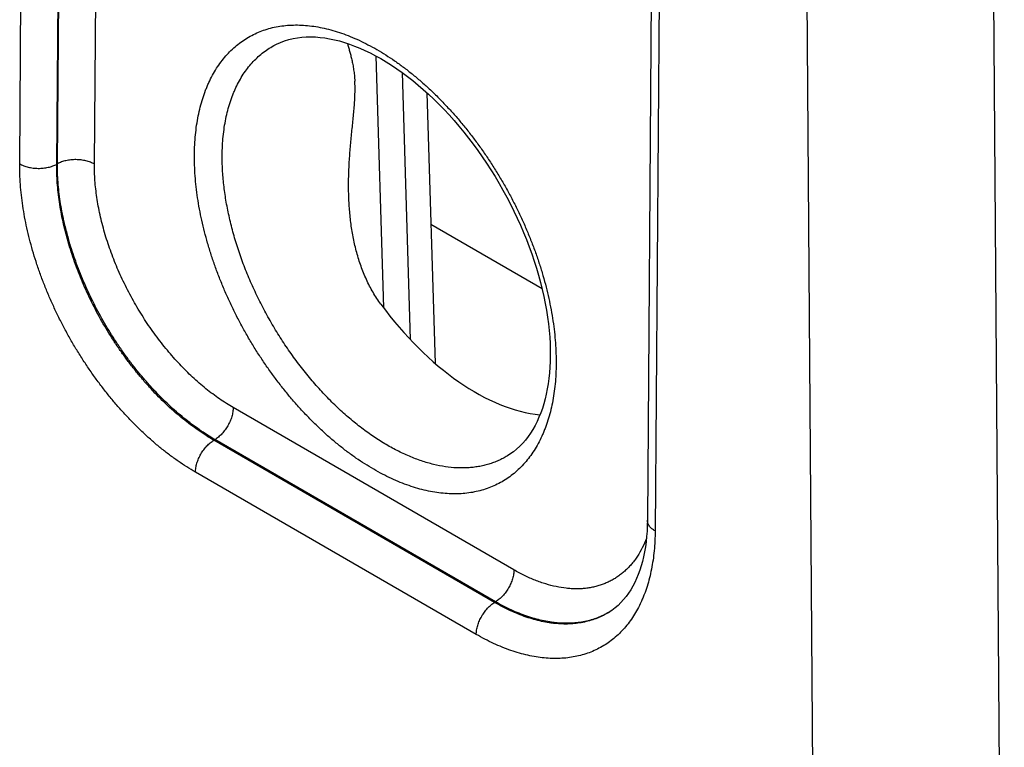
# Model space of a CAD drawing. Header units: inches. Extents: x 0 to 34, y 0 to 22.
# Tile 77 of 124: x 26.314 to 27.06, y 14.267 to 14.818. Entities that reach past the tile are written whole.
import ezdxf

# ---------------------------------------------------------------- set-up
doc = ezdxf.new("R2010")
doc.units = ezdxf.units.IN
doc.header["$LTSCALE"] = 1.87
doc.header["$MEASUREMENT"] = 0
doc.layers.get('0').update_dxf_attribs({"linetype": 'CONTINUOUS'})

msp = doc.modelspace()

# ---------------------------------------------------------------- linework, layer by layer
at = {"color": 7, "linetype": 'CONTINUOUS'}
for p, q in [((26.31385, 14.7087), (26.31746, 15.18053)), ((26.34189, 14.70841), (26.3455, 15.18018)), ((26.3424, 14.70871), (26.34577, 15.14831)), ((26.37044, 14.70843), (26.3738, 15.14803)), ((26.79288, 14.92497), (26.78929, 14.43897)), ((26.79863, 14.90271), (26.79515, 14.4308)), ((26.91002, 14.8384), (26.91819, 13.74274)), ((27.05143, 14.83861), (27.05961, 13.74245)), ((26.58369, 14.79032), (26.58945, 14.59973)), ((26.60351, 14.77776), (26.60961, 14.57578)), ((26.62229, 14.7624), (26.62848, 14.55769)), ((26.3424, 14.70871), (26.34189, 14.70841)), ((26.70949, 14.61415), (26.62531, 14.66276)), ((26.68819, 14.40141), (26.47555, 14.52419)), ((26.46166, 14.49998), (26.46089, 14.49953)), ((26.67355, 14.37675), (26.46089, 14.49953)), ((26.67429, 14.37721), (26.46166, 14.49998)), ((26.65966, 14.35254), (26.447, 14.47533)), ((26.67429, 14.37721), (26.67355, 14.37675))]:
    msp.add_line(p, q, dxfattribs=at)
for points in [[(26.50622, 14.79813), (26.50838, 14.79925), (26.51139, 14.80061), (26.51447, 14.80176), (26.51764, 14.80273), (26.52086, 14.8035), (26.52416, 14.80409), (26.5275, 14.8045), (26.53089, 14.80473), (26.53433, 14.80479), (26.53783, 14.80468), (26.54137, 14.80441), (26.54496, 14.80396), (26.54861, 14.80336), (26.5523, 14.80258), (26.55604, 14.80165), (26.55983, 14.80055), (26.56365, 14.79929), (26.56752, 14.79786), (26.57142, 14.79627), (26.57536, 14.79452), (26.57932, 14.79261), (26.58331, 14.79054), (26.58731, 14.7883), (26.59133, 14.78591), (26.59537, 14.78336), (26.59941, 14.78066), (26.60345, 14.7778), (26.60749, 14.77479), (26.61152, 14.77164), (26.61553, 14.76834), (26.61953, 14.7649), (26.6235, 14.76132), (26.62745, 14.7576), (26.63136, 14.75375), (26.63523, 14.74978), (26.63905, 14.74568), (26.64283, 14.74147), (26.64656, 14.73714), (26.65022, 14.73271), (26.65383, 14.72817), (26.65736, 14.72353), (26.66083, 14.71879), (26.66422, 14.71397), (26.66753, 14.70907), (26.67076, 14.70409), (26.6739, 14.69904), (26.67695, 14.69392), (26.6799, 14.68875), (26.68276, 14.68352), (26.68551, 14.67825), (26.68816, 14.67294), (26.6907, 14.66759), (26.69313, 14.66221), (26.69544, 14.65681), (26.69764, 14.6514), (26.69973, 14.64597), (26.70169, 14.64055), (26.70353, 14.63513), (26.70524, 14.62972), (26.70683, 14.62432), (26.70829, 14.61895), (26.70962, 14.61362), (26.71082, 14.60831), (26.7119, 14.60305), (26.71284, 14.59784), (26.71365, 14.59269), (26.71433, 14.5876), (26.71487, 14.58257), (26.71529, 14.57761), (26.71557, 14.57273), (26.71573, 14.56794), (26.71575, 14.5634)], [(26.71575, 14.5634), (26.71567, 14.55914), (26.71546, 14.55478), (26.71514, 14.55051), (26.7147, 14.54634), (26.71415, 14.54228), (26.71348, 14.53832), (26.7127, 14.53446), (26.71182, 14.53072), (26.71082, 14.52708), (26.70971, 14.52356), (26.7085, 14.52016), (26.70717, 14.51687), (26.70574, 14.5137), (26.7042, 14.51065), (26.70256, 14.50772), (26.7008, 14.50491), (26.69893, 14.50222), (26.69694, 14.49967), (26.69483, 14.49723), (26.6926, 14.49494), (26.69025, 14.49277), (26.68778, 14.49076), (26.68519, 14.4889), (26.68323, 14.48766)], [(26.78929, 14.43897), (26.7892, 14.43488), (26.789, 14.43069), (26.78869, 14.42661), (26.78827, 14.42263), (26.78773, 14.41876), (26.78709, 14.41499), (26.78634, 14.41134), (26.78549, 14.4078), (26.78454, 14.40438), (26.78348, 14.40107), (26.78232, 14.39788), (26.78106, 14.3948), (26.77969, 14.39185), (26.77823, 14.38902), (26.77666, 14.3863), (26.77498, 14.3837), (26.77318, 14.38122), (26.77127, 14.37885), (26.76923, 14.37661), (26.76707, 14.37451), (26.76478, 14.37255), (26.76235, 14.37073), (26.76027, 14.36936)]]:
    msp.add_lwpolyline(points, dxfattribs=at)
msp.add_arc((26.73087, 14.41884), 0.05755, 300.7165, 301.23598, dxfattribs=at)
msp.add_ellipse((26.65705, 14.67895), major_axis=(-0.09085, 0.15208), ratio=0.567168, start_param=-4.54207, end_param=-3.534767, dxfattribs=at)
for points, knots in [([(26.44621, 14.71544), (26.44623, 14.71801), (26.44637, 14.72308), (26.44692, 14.73057), (26.4478, 14.73784), (26.449, 14.74486), (26.45053, 14.75162), (26.45238, 14.7581), (26.45419, 14.7633), (26.4558, 14.7673), (26.45749, 14.77114), (26.45979, 14.77574), (26.46286, 14.78097), (26.46623, 14.78585), (26.46988, 14.79037), (26.47381, 14.79452), (26.478, 14.79829), (26.48245, 14.80167), (26.48714, 14.80465), (26.49206, 14.80722), (26.4972, 14.80938), (26.50255, 14.81111), (26.5081, 14.81243), (26.51382, 14.81332), (26.51971, 14.81378), (26.52575, 14.81381), (26.53193, 14.81342), (26.53823, 14.81259), (26.54464, 14.81135), (26.55114, 14.80968), (26.55771, 14.80759), (26.56435, 14.8051), (26.57103, 14.80219), (26.57773, 14.79889), (26.58445, 14.7952), (26.59117, 14.79112), (26.59787, 14.78667), (26.60453, 14.78187), (26.61114, 14.77671), (26.61769, 14.77121), (26.62415, 14.76539), (26.63051, 14.75926), (26.63675, 14.75283), (26.64287, 14.74613), (26.64885, 14.73916), (26.65467, 14.73194), (26.66031, 14.72449), (26.66577, 14.71683), (26.67103, 14.70898), (26.67608, 14.70095), (26.68091, 14.69277), (26.6855, 14.68445), (26.68984, 14.67601), (26.69393, 14.66748), (26.69776, 14.65888), (26.7013, 14.65022), (26.70457, 14.64153), (26.70754, 14.63282), (26.71021, 14.62413), (26.71257, 14.61546), (26.71463, 14.60684), (26.71637, 14.5983), (26.71779, 14.58984), (26.71888, 14.5815), (26.71965, 14.57329), (26.72009, 14.56523), (26.72017, 14.5599), (26.72015, 14.55727)], [0, 0, 0, 0, 0.015722, 0.031052, 0.045986, 0.060522, 0.074664, 0.088417, 0.101794, 0.108347, 0.114812, 0.12749, 0.139855, 0.151939, 0.163779, 0.175415, 0.186893, 0.198263, 0.209575, 0.220883, 0.232239, 0.243695, 0.2553, 0.267101, 0.279139, 0.291452, 0.304073, 0.317029, 0.330342, 0.344028, 0.358101, 0.372568, 0.387432, 0.402694, 0.418348, 0.434388, 0.450802, 0.467578, 0.4847, 0.50215, 0.519907, 0.537949, 0.556253, 0.574794, 0.593544, 0.612477, 0.631564, 0.650776, 0.670082, 0.689452, 0.708857, 0.728264, 0.747643, 0.766963, 0.786193, 0.805305, 0.824267, 0.843053, 0.861633, 0.879981, 0.898072, 0.915882, 0.933389, 0.950571, 0.967411, 0.983892, 1, 1, 1, 1]), ([(26.46723, 14.71523), (26.46725, 14.71764), (26.46739, 14.72239), (26.46792, 14.7294), (26.46876, 14.73621), (26.46991, 14.74277), (26.47137, 14.74909), (26.47313, 14.75515), (26.47485, 14.76), (26.47639, 14.76372), (26.478, 14.7673), (26.48019, 14.77158), (26.48311, 14.77644), (26.48632, 14.78096), (26.48979, 14.78514), (26.49352, 14.78896), (26.4975, 14.79242), (26.50173, 14.7955), (26.5047, 14.7973), (26.50622, 14.79813)], [0, 0, 0, 0, 0.075146, 0.148392, 0.219714, 0.289109, 0.356591, 0.422195, 0.48598, 0.517219, 0.548036, 0.608455, 0.667377, 0.724961, 0.781392, 0.836876, 0.891641, 0.94593, 1, 1, 1, 1]), ([(26.56208, 14.79982), (26.56234, 14.79888), (26.56288, 14.79695), (26.56371, 14.79396), (26.56456, 14.79078), (26.56538, 14.78739), (26.56602, 14.78442), (26.56648, 14.7819), (26.5668, 14.77992), (26.56709, 14.77786), (26.56734, 14.77572), (26.56754, 14.7735), (26.56764, 14.772), (26.56768, 14.77124)], [0, 0, 0, 0, 0.100346, 0.20641, 0.318724, 0.437952, 0.564886, 0.631518, 0.700401, 0.771633, 0.845287, 0.921408, 1, 1, 1, 1]), ([(26.56306, 14.68481), (26.56294, 14.68859), (26.56291, 14.69425), (26.56309, 14.70179), (26.56333, 14.70743), (26.56366, 14.71305), (26.56408, 14.71866), (26.56456, 14.72425), (26.56509, 14.7298), (26.56565, 14.73531), (26.5662, 14.74077), (26.56674, 14.74617), (26.56721, 14.75148), (26.56758, 14.75667), (26.56781, 14.76171), (26.56786, 14.76655), (26.56776, 14.7697), (26.56768, 14.77124)], [0, 0, 0, 0, 0.130679, 0.19596, 0.261164, 0.326254, 0.391186, 0.4559, 0.520316, 0.584325, 0.647779, 0.710469, 0.772113, 0.832343, 0.890711, 0.946737, 1, 1, 1, 1]), ([(26.72015, 14.55727), (26.72013, 14.55471), (26.71998, 14.54964), (26.71944, 14.54214), (26.71856, 14.53488), (26.71736, 14.52785), (26.71583, 14.52109), (26.71399, 14.5146), (26.71218, 14.5094), (26.71057, 14.5054), (26.70888, 14.50156), (26.70658, 14.49695), (26.7035, 14.49172), (26.70014, 14.48684), (26.69649, 14.48231), (26.69256, 14.47816), (26.68837, 14.47439), (26.68392, 14.47101), (26.67923, 14.46803), (26.67431, 14.46546), (26.66917, 14.4633), (26.66382, 14.46156), (26.65827, 14.46024), (26.65255, 14.45935), (26.64666, 14.45889), (26.64061, 14.45886), (26.63443, 14.45925), (26.62813, 14.46008), (26.62172, 14.46132), (26.61522, 14.46299), (26.60865, 14.46508), (26.60201, 14.46757), (26.59533, 14.47048), (26.58862, 14.47378), (26.5819, 14.47747), (26.57518, 14.48155), (26.56848, 14.486), (26.56182, 14.49081), (26.55521, 14.49597), (26.54866, 14.50147), (26.5422, 14.50729), (26.53584, 14.51342), (26.52959, 14.51985), (26.52347, 14.52656), (26.51749, 14.53353), (26.51168, 14.54075), (26.50603, 14.5482), (26.50057, 14.55586), (26.49531, 14.56371), (26.49026, 14.57174), (26.48543, 14.57993), (26.48084, 14.58825), (26.47649, 14.59669), (26.47241, 14.60522), (26.46858, 14.61383), (26.46504, 14.62249), (26.46178, 14.63118), (26.45881, 14.63989), (26.45613, 14.64858), (26.45377, 14.65725), (26.45171, 14.66587), (26.44998, 14.67442), (26.44856, 14.68288), (26.44747, 14.69122), (26.4467, 14.69943), (26.44626, 14.70749), (26.44619, 14.71281), (26.44621, 14.71544)], [0, 0, 0, 0, 0.015724, 0.031057, 0.045993, 0.060531, 0.074675, 0.08843, 0.101809, 0.108363, 0.114829, 0.127508, 0.139874, 0.151959, 0.1638, 0.175436, 0.186915, 0.198285, 0.209598, 0.220905, 0.232261, 0.243716, 0.255321, 0.267121, 0.279159, 0.291472, 0.304092, 0.317047, 0.330359, 0.344045, 0.358118, 0.372585, 0.387449, 0.40271, 0.418364, 0.434404, 0.450818, 0.467595, 0.484717, 0.502167, 0.519924, 0.537966, 0.556271, 0.574812, 0.593562, 0.612496, 0.631583, 0.650794, 0.670101, 0.689471, 0.708876, 0.728283, 0.747661, 0.766981, 0.786211, 0.805322, 0.824284, 0.843068, 0.861647, 0.879995, 0.898084, 0.915893, 0.933397, 0.950578, 0.967416, 0.983894, 1, 1, 1, 1]), ([(26.68323, 14.48766), (26.68213, 14.48699), (26.67989, 14.48573), (26.67641, 14.48405), (26.67281, 14.48258), (26.66911, 14.48134), (26.6653, 14.48032), (26.66139, 14.47951), (26.6574, 14.47894), (26.65331, 14.47858), (26.64915, 14.47846), (26.64344, 14.47859), (26.63611, 14.47933), (26.62718, 14.4811), (26.61807, 14.48375), (26.60883, 14.48727), (26.59951, 14.49164), (26.59016, 14.49683), (26.58083, 14.50281), (26.57157, 14.50955), (26.56244, 14.51702), (26.55347, 14.52517), (26.54472, 14.53396), (26.53624, 14.54334), (26.52808, 14.55326), (26.52027, 14.56366), (26.51286, 14.57449), (26.50589, 14.5857), (26.4994, 14.59721), (26.49343, 14.60897), (26.488, 14.6209), (26.48315, 14.63296), (26.4789, 14.64507), (26.47528, 14.65716), (26.4723, 14.66917), (26.46998, 14.68103), (26.46834, 14.69268), (26.46738, 14.70406), (26.4672, 14.71155), (26.46723, 14.71523)], [0, 0, 0, 0, 0.010751, 0.021516, 0.032326, 0.043207, 0.054186, 0.065289, 0.076541, 0.087963, 0.099576, 0.111399, 0.135729, 0.161068, 0.187489, 0.215034, 0.243717, 0.273528, 0.304433, 0.33638, 0.3693, 0.403109, 0.437712, 0.473001, 0.508862, 0.545174, 0.581809, 0.618637, 0.655525, 0.69234, 0.728949, 0.765223, 0.801034, 0.836262, 0.870792, 0.904519, 0.937349, 0.969198, 1, 1, 1, 1]), ([(26.447, 14.47533), (26.44477, 14.47661), (26.44033, 14.47931), (26.43376, 14.48367), (26.42722, 14.48839), (26.42074, 14.49345), (26.41432, 14.49884), (26.40798, 14.50455), (26.40174, 14.51056), (26.39561, 14.51687), (26.38961, 14.52345), (26.38375, 14.53029), (26.37805, 14.53737), (26.37251, 14.54467), (26.36715, 14.55219), (26.36199, 14.55989), (26.35704, 14.56777), (26.35231, 14.57579), (26.34781, 14.58395), (26.34354, 14.59223), (26.33954, 14.6006), (26.33579, 14.60904), (26.33231, 14.61753), (26.32911, 14.62606), (26.3262, 14.6346), (26.32358, 14.64313), (26.32126, 14.65163), (26.31925, 14.66008), (26.31755, 14.66846), (26.31616, 14.67676), (26.31508, 14.68494), (26.31433, 14.69299), (26.3139, 14.7009), (26.31383, 14.70612), (26.31385, 14.7087)], [0, 0, 0, 0, 0.027577, 0.055799, 0.084642, 0.11408, 0.144082, 0.174612, 0.205633, 0.237103, 0.268981, 0.301219, 0.333772, 0.366589, 0.39962, 0.432814, 0.466118, 0.49948, 0.532846, 0.566164, 0.59938, 0.632442, 0.665299, 0.6979, 0.730195, 0.762137, 0.79368, 0.824781, 0.855398, 0.885492, 0.91503, 0.943978, 0.972309, 1, 1, 1, 1]), ([(26.31385, 14.7087), (26.31432, 14.70843), (26.3153, 14.70791), (26.31686, 14.70725), (26.31852, 14.70667), (26.32027, 14.70618), (26.32209, 14.70579), (26.32397, 14.70551), (26.32588, 14.70533), (26.32782, 14.70525), (26.32975, 14.70529), (26.33167, 14.70543), (26.33356, 14.70568), (26.33539, 14.70603), (26.33716, 14.70648), (26.33884, 14.70702), (26.34041, 14.70766), (26.34141, 14.70815), (26.34189, 14.70841)], [0, 0, 0, 0, 0.055795, 0.11408, 0.174617, 0.237111, 0.301226, 0.366589, 0.432804, 0.49946, 0.566134, 0.632405, 0.697861, 0.762102, 0.824755, 0.885479, 0.943975, 1, 1, 1, 1]), ([(26.46089, 14.49953), (26.4589, 14.50068), (26.45491, 14.50309), (26.44902, 14.50699), (26.44317, 14.5112), (26.43735, 14.51572), (26.4316, 14.52054), (26.42593, 14.52565), (26.42034, 14.53103), (26.41485, 14.53666), (26.40948, 14.54255), (26.40423, 14.54867), (26.39912, 14.555), (26.39417, 14.56154), (26.38938, 14.56826), (26.38321, 14.57747), (26.376, 14.58933), (26.36947, 14.60159), (26.36469, 14.61159), (26.36135, 14.61915), (26.35824, 14.62675), (26.35539, 14.63439), (26.3528, 14.64204), (26.35047, 14.64968), (26.3484, 14.65729), (26.34662, 14.66486), (26.34511, 14.67237), (26.34388, 14.6798), (26.34294, 14.68713), (26.34228, 14.69434), (26.34191, 14.70143), (26.34186, 14.7061), (26.34189, 14.70841)], [0, 0, 0, 0, 0.027593, 0.055826, 0.084678, 0.114121, 0.144124, 0.174653, 0.20567, 0.237135, 0.269005, 0.301235, 0.333777, 0.366583, 0.399602, 0.432784, 0.49942, 0.566075, 0.599282, 0.632336, 0.665186, 0.697782, 0.730075, 0.762017, 0.793563, 0.824669, 0.855295, 0.885402, 0.914956, 0.943924, 0.97228, 1, 1, 1, 1]), ([(26.46166, 14.49998), (26.45967, 14.50113), (26.4557, 14.50355), (26.44984, 14.50746), (26.444, 14.51168), (26.43821, 14.51622), (26.43247, 14.52105), (26.42681, 14.52616), (26.42123, 14.53154), (26.41575, 14.53719), (26.41039, 14.54307), (26.40515, 14.54919), (26.40004, 14.55553), (26.39509, 14.56207), (26.3903, 14.56879), (26.38413, 14.57799), (26.3769, 14.58985), (26.37036, 14.6021), (26.36556, 14.61209), (26.3622, 14.61964), (26.35908, 14.62723), (26.35621, 14.63486), (26.35359, 14.64249), (26.35124, 14.65011), (26.34915, 14.65771), (26.34733, 14.66527), (26.34579, 14.67276), (26.34454, 14.68017), (26.34356, 14.68748), (26.34287, 14.69468), (26.34247, 14.70174), (26.34239, 14.70641), (26.3424, 14.70871)], [0, 0, 0, 0, 0.027562, 0.055773, 0.084609, 0.114043, 0.144043, 0.174575, 0.2056, 0.237078, 0.268964, 0.301212, 0.333775, 0.366604, 0.399648, 0.432855, 0.499541, 0.566242, 0.599468, 0.63254, 0.665404, 0.69801, 0.730308, 0.762251, 0.793793, 0.824888, 0.855497, 0.88558, 0.915102, 0.94403, 0.972338, 1, 1, 1, 1]), ([(26.37044, 14.70843), (26.36997, 14.7087), (26.36899, 14.70921), (26.36743, 14.70988), (26.36577, 14.71046), (26.36402, 14.71095), (26.3622, 14.71133), (26.36032, 14.71162), (26.35841, 14.7118), (26.35647, 14.71187), (26.35453, 14.71184), (26.35262, 14.7117), (26.35073, 14.71145), (26.3489, 14.7111), (26.34713, 14.71065), (26.34545, 14.7101), (26.34388, 14.70947), (26.34288, 14.70897), (26.3424, 14.70871)], [0, 0, 0, 0, 0.055795, 0.11408, 0.174617, 0.237111, 0.301226, 0.366589, 0.432804, 0.49946, 0.566134, 0.632405, 0.697861, 0.762102, 0.824755, 0.885479, 0.943975, 1, 1, 1, 1]), ([(26.47555, 14.52419), (26.4738, 14.5252), (26.47029, 14.52733), (26.4651, 14.53077), (26.45994, 14.5345), (26.45482, 14.53849), (26.44976, 14.54275), (26.44475, 14.54726), (26.43983, 14.55201), (26.43334, 14.55868), (26.4255, 14.56756), (26.41663, 14.57891), (26.40835, 14.59091), (26.40071, 14.60345), (26.3938, 14.61641), (26.38768, 14.62967), (26.38241, 14.64309), (26.37875, 14.65437), (26.37629, 14.66337), (26.3747, 14.67005), (26.37336, 14.67666), (26.37226, 14.68321), (26.37141, 14.68967), (26.37082, 14.69603), (26.37048, 14.70227), (26.37042, 14.70639), (26.37044, 14.70843)], [0, 0, 0, 0, 0.027579, 0.055802, 0.084647, 0.114087, 0.14409, 0.174622, 0.205644, 0.237117, 0.301229, 0.366595, 0.432817, 0.49948, 0.566161, 0.632436, 0.69789, 0.762123, 0.793668, 0.824771, 0.855389, 0.885486, 0.915025, 0.943975, 0.972308, 1, 1, 1, 1]), ([(26.58744, 14.60239), (26.58637, 14.60385), (26.5843, 14.60682), (26.58145, 14.61144), (26.57883, 14.6162), (26.57565, 14.62271), (26.57224, 14.63113), (26.56898, 14.64154), (26.56649, 14.65218), (26.56471, 14.66297), (26.56356, 14.67387), (26.56317, 14.68116), (26.56306, 14.68481)], [0, 0, 0, 0, 0.062188, 0.124385, 0.186609, 0.248871, 0.373517, 0.498406, 0.623539, 0.74889, 0.874403, 1, 1, 1, 1]), ([(26.47555, 14.52419), (26.47555, 14.52365), (26.4755, 14.52254), (26.47528, 14.52087), (26.47495, 14.51915), (26.47448, 14.5174), (26.4739, 14.51564), (26.47319, 14.51389), (26.47238, 14.51215), (26.47147, 14.51046), (26.47047, 14.50881), (26.46938, 14.50724), (26.46822, 14.50575), (26.46699, 14.50435), (26.46571, 14.50306), (26.4644, 14.5019), (26.46305, 14.50087), (26.46213, 14.50026), (26.46166, 14.49998)], [0, 0, 0, 0, 0.055928, 0.114297, 0.174873, 0.237366, 0.301446, 0.366749, 0.432887, 0.499457, 0.566045, 0.63224, 0.697636, 0.761844, 0.824496, 0.885259, 0.94384, 1, 1, 1, 1]), ([(26.447, 14.47533), (26.447, 14.47587), (26.44705, 14.47697), (26.44727, 14.47865), (26.44761, 14.48037), (26.44807, 14.48212), (26.44866, 14.48387), (26.44936, 14.48563), (26.45017, 14.48736), (26.45108, 14.48906), (26.45208, 14.4907), (26.45317, 14.49227), (26.45433, 14.49377), (26.45556, 14.49516), (26.45684, 14.49645), (26.45815, 14.49762), (26.4595, 14.49865), (26.46043, 14.49926), (26.46089, 14.49954)], [0, 0, 0, 0, 0.055928, 0.114297, 0.174873, 0.237366, 0.301446, 0.366749, 0.432887, 0.499457, 0.566045, 0.63224, 0.697636, 0.761844, 0.824496, 0.885259, 0.94384, 1, 1, 1, 1]), ([(26.79515, 14.4308), (26.79469, 14.43107), (26.79383, 14.43161), (26.79265, 14.43252), (26.79163, 14.4335), (26.79078, 14.43453), (26.79012, 14.4356), (26.78971, 14.43653), (26.78949, 14.43728), (26.78937, 14.43784), (26.7893, 14.43841), (26.78929, 14.43879), (26.78929, 14.43897)], [0, 0, 0, 0, 0.149161, 0.29045, 0.42389, 0.549841, 0.66905, 0.782677, 0.83792, 0.892387, 0.946327, 1, 1, 1, 1]), ([(26.79515, 14.4308), (26.79513, 14.42829), (26.79499, 14.42331), (26.79445, 14.41596), (26.79359, 14.40884), (26.79241, 14.40195), (26.79092, 14.39531), (26.78911, 14.38895), (26.78733, 14.38385), (26.78575, 14.37993), (26.7841, 14.37616), (26.78184, 14.37164), (26.77883, 14.36651), (26.77553, 14.36172), (26.77195, 14.35728), (26.7681, 14.35321), (26.76399, 14.34951), (26.75963, 14.34619), (26.75503, 14.34327), (26.7502, 14.34074), (26.74516, 14.33863), (26.73991, 14.33692), (26.73447, 14.33563), (26.72886, 14.33476), (26.72308, 14.3343), (26.71716, 14.33427), (26.7111, 14.33466), (26.70492, 14.33546), (26.69863, 14.33668), (26.69226, 14.33832), (26.68581, 14.34037), (26.6793, 14.34282), (26.67275, 14.34566), (26.66617, 14.3489), (26.66183, 14.35129), (26.65966, 14.35254)], [0, 0, 0, 0, 0.037585, 0.074234, 0.109935, 0.144687, 0.178494, 0.211375, 0.243355, 0.259022, 0.274478, 0.304787, 0.334347, 0.363235, 0.391537, 0.419353, 0.446791, 0.473968, 0.501007, 0.528034, 0.555176, 0.582556, 0.610294, 0.638498, 0.66727, 0.6967, 0.726865, 0.75783, 0.789649, 0.822362, 0.855998, 0.890577, 0.926106, 0.962583, 1, 1, 1, 1]), ([(26.78853, 14.42501), (26.7876, 14.42264), (26.78558, 14.41808), (26.78248, 14.41273), (26.77974, 14.40879), (26.77756, 14.40603), (26.77525, 14.40344), (26.77282, 14.40104), (26.77027, 14.39881), (26.76759, 14.39676), (26.7648, 14.39491), (26.7619, 14.39324), (26.75889, 14.39177), (26.75578, 14.39049), (26.75257, 14.38941), (26.74927, 14.38852), (26.74588, 14.38783), (26.74241, 14.38735), (26.73886, 14.38706), (26.73524, 14.38698), (26.73155, 14.3871), (26.7265, 14.38753), (26.72004, 14.38859), (26.71357, 14.39027), (26.70832, 14.392), (26.70432, 14.3935), (26.7003, 14.3952), (26.69626, 14.39708), (26.6922, 14.39915), (26.68953, 14.40064), (26.68819, 14.40141)], [0, 0, 0, 0, 0.063663, 0.124842, 0.154624, 0.183933, 0.21283, 0.241379, 0.269653, 0.297724, 0.32567, 0.353571, 0.381504, 0.409549, 0.437785, 0.466284, 0.495119, 0.524357, 0.554059, 0.584281, 0.615074, 0.646483, 0.711275, 0.778915, 0.813859, 0.849562, 0.886029, 0.923261, 0.961254, 1, 1, 1, 1]), ([(26.68819, 14.40141), (26.68818, 14.40087), (26.68813, 14.39977), (26.68792, 14.39809), (26.68758, 14.39637), (26.68711, 14.39463), (26.68653, 14.39287), (26.68583, 14.39111), (26.68502, 14.38938), (26.68411, 14.38769), (26.6831, 14.38604), (26.68201, 14.38447), (26.68085, 14.38298), (26.67962, 14.38158), (26.67835, 14.38029), (26.67703, 14.37913), (26.67569, 14.37809), (26.67476, 14.37749), (26.67429, 14.37721)], [0, 0, 0, 0, 0.055928, 0.114297, 0.174873, 0.237366, 0.301446, 0.366749, 0.432887, 0.499457, 0.566045, 0.63224, 0.697636, 0.761844, 0.824496, 0.885259, 0.94384, 1, 1, 1, 1]), ([(26.65966, 14.35254), (26.65966, 14.35308), (26.65971, 14.35418), (26.65993, 14.35586), (26.66026, 14.35758), (26.66073, 14.35933), (26.66131, 14.36109), (26.66202, 14.36284), (26.66283, 14.36457), (26.66374, 14.36627), (26.66474, 14.36791), (26.66583, 14.36949), (26.66699, 14.37098), (26.66822, 14.37238), (26.6695, 14.37366), (26.67081, 14.37483), (26.67216, 14.37586), (26.67308, 14.37647), (26.67355, 14.37675)], [0, 0, 0, 0, 0.055928, 0.114297, 0.174873, 0.237366, 0.301446, 0.366749, 0.432887, 0.499457, 0.566045, 0.63224, 0.697636, 0.761844, 0.824496, 0.885259, 0.94384, 1, 1, 1, 1]), ([(26.76027, 14.36936), (26.75886, 14.36849), (26.75596, 14.36686), (26.75141, 14.3648), (26.74666, 14.36313), (26.74173, 14.36184), (26.73664, 14.36094), (26.73139, 14.36044), (26.726, 14.36033), (26.72143, 14.36056), (26.71772, 14.36094), (26.71393, 14.36146), (26.70912, 14.36236), (26.7033, 14.36381), (26.69742, 14.36565), (26.69148, 14.36787), (26.6855, 14.37046), (26.67949, 14.37342), (26.67553, 14.3756), (26.67355, 14.37675)], [0, 0, 0, 0, 0.05438, 0.108894, 0.163807, 0.21937, 0.275821, 0.333378, 0.392237, 0.452566, 0.483333, 0.514518, 0.578192, 0.643688, 0.711072, 0.780384, 0.851647, 0.924858, 1, 1, 1, 1]), ([(26.76027, 14.36937), (26.75886, 14.36853), (26.75598, 14.36698), (26.75145, 14.36502), (26.74674, 14.36344), (26.74185, 14.36223), (26.73679, 14.3614), (26.73159, 14.36095), (26.72625, 14.36089), (26.72172, 14.36115), (26.71805, 14.36155), (26.71429, 14.36208), (26.70953, 14.36298), (26.70377, 14.36444), (26.69794, 14.36627), (26.69206, 14.36846), (26.68613, 14.37102), (26.68018, 14.37393), (26.67626, 14.37608), (26.67429, 14.37721)], [0, 0, 0, 0, 0.054139, 0.10849, 0.163306, 0.21883, 0.275289, 0.33289, 0.391818, 0.452232, 0.483043, 0.514273, 0.578035, 0.643609, 0.711055, 0.780411, 0.851691, 0.924895, 1, 1, 1, 1])]:
    msp.add_open_spline(points, degree=3, knots=knots, dxfattribs=at)

doc.saveas('drawing.dxf')
